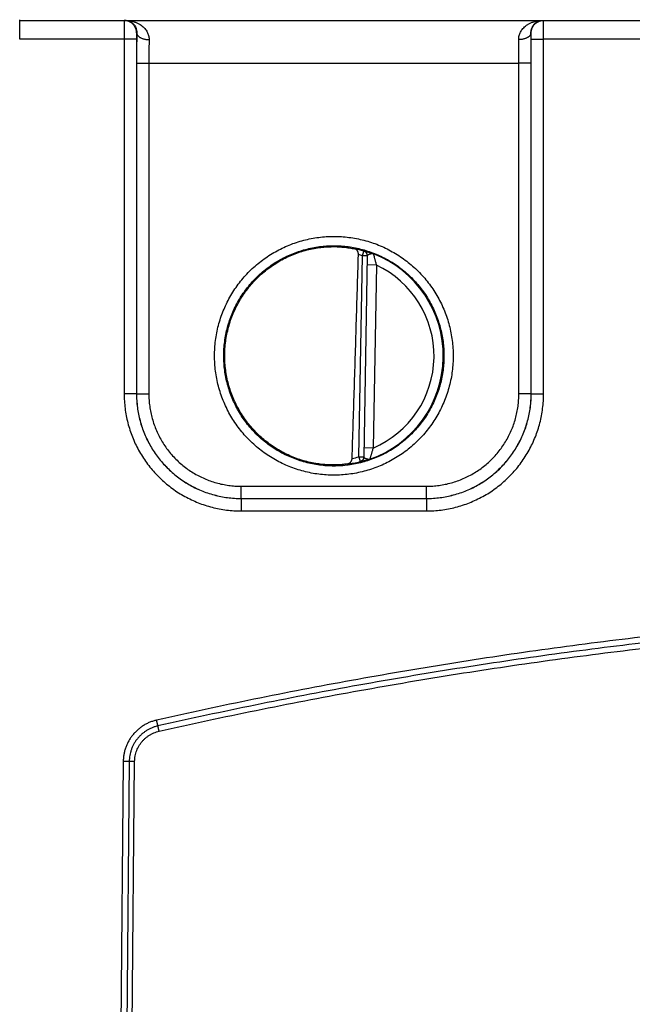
# Model space of a CAD drawing. Header units: inches. Extents: x 0 to 22, y 0 to 17.
# Tile 9 of 30: x 13.6 to 14.6, y 5.5 to 7.1. Entities that reach past the tile are written whole.
import ezdxf

# ---------------------------------------------------------------- set-up
doc = ezdxf.new("R2010")
doc.units = ezdxf.units.IN
doc.header["$LTSCALE"] = 1.21
doc.header["$MEASUREMENT"] = 0
doc.layers.get('0').update_dxf_attribs({"linetype": 'CONTINUOUS'})

msp = doc.modelspace()

# ---------------------------------------------------------------- linework, layer by layer
at = {"color": 7, "linetype": 'CONTINUOUS'}
for p, q in [((13.5725, 7.091), (13.572, 7.1225)), ((13.572, 7.1212), (17.566, 7.1212)), ((13.762, 7.1012), (13.7617, 7.1012)), ((14.4023, 7.1012), (14.402, 7.1012)), ((13.7415, 7.091), (13.5725, 7.091)), ((13.7415, 7.091), (13.7416, 6.5156)), ((13.7615, 7.0911), (13.7616, 6.5158)), ((14.4024, 6.5158), (14.4025, 7.0911)), ((14.4224, 6.5156), (14.4225, 7.091)), ((14.6715, 7.091), (14.4225, 7.091)), ((13.7618, 7.052), (13.7617, 6.5159)), ((13.7818, 7.0518), (13.7817, 6.5157)), ((13.7818, 7.0518), (14.3822, 7.0518)), ((14.3823, 6.5157), (14.3822, 7.0518)), ((14.4023, 6.5159), (14.4022, 7.052)), ((14.1285, 6.7396), (14.1306, 6.7472)), ((14.1228, 6.4133), (14.1285, 6.7396)), ((14.1363, 6.7395), (14.1285, 6.7396)), ((14.1363, 6.7398), (14.1306, 6.4128)), ((14.1511, 6.7244), (14.1361, 6.7247)), ((14.1511, 6.7244), (14.1459, 6.4277)), ((13.7616, 6.5158), (13.7617, 6.5159)), ((14.4024, 6.5158), (14.4023, 6.5159)), ((14.1459, 6.4277), (14.1309, 6.428)), ((14.1228, 6.4133), (14.1247, 6.4057)), ((14.1228, 6.4133), (14.1306, 6.4132)), ((13.9316, 6.3459), (13.9316, 6.3657)), ((13.9316, 6.3657), (14.2324, 6.3657)), ((14.2324, 6.3459), (14.2324, 6.3657)), ((13.9316, 6.3459), (13.9316, 6.3257)), ((13.9316, 6.3459), (13.9316, 6.3459)), ((13.9316, 6.3459), (14.2324, 6.3459)), ((13.9316, 6.3459), (14.2324, 6.3459)), ((14.2324, 6.3459), (14.2324, 6.3257)), ((14.2324, 6.3459), (14.2324, 6.3459)), ((13.9316, 6.3257), (14.2324, 6.3257)), ((13.7401, 5.9191), (13.7312, 4.9024)), ((13.7498, 5.9191), (13.7409, 4.9024)), ((13.7497, 4.9024), (13.7586, 5.9191))]:
    msp.add_line(p, q, dxfattribs=at)
for radius, start, end in [(0.1768, 74.0306, 78.9352), (0.1689, 74.0306, 76.3334), (0.1776, 289.2017, 68.7984), (0.1626, 293.1447, 64.8553), (0.1768, 277.0061, 283.9694), (0.1689, 280.096, 283.9697)]:
    msp.add_arc((14.082, 6.5772), radius, start, end, dxfattribs=at)
for points, knots in [([(13.7417, 7.1212), (13.7416, 7.1212), (13.7417, 7.1209), (13.7416, 7.1206), (13.7417, 7.1198), (13.7416, 7.1188), (13.7416, 7.1176), (13.7416, 7.116), (13.7416, 7.1143), (13.7416, 7.1123), (13.7416, 7.1101), (13.7415, 7.1077), (13.7415, 7.1052), (13.7415, 7.1025), (13.7415, 7.0997), (13.7415, 7.0968), (13.7415, 7.0939), (13.7415, 7.092), (13.7415, 7.091)], [0, 0, 0, 0, 0.004822, 0.019181, 0.042989, 0.076043, 0.118035, 0.16855, 0.227091, 0.293086, 0.365886, 0.444785, 0.52902, 0.617761, 0.710137, 0.805254, 0.902189, 1, 1, 1, 1]), ([(13.7617, 7.1012), (13.7617, 7.102), (13.7616, 7.1035), (13.7612, 7.1057), (13.7606, 7.1078), (13.7597, 7.1099), (13.7587, 7.1119), (13.7574, 7.1137), (13.7559, 7.1154), (13.7542, 7.1169), (13.7524, 7.1182), (13.7504, 7.1193), (13.7483, 7.1201), (13.7462, 7.1208), (13.7439, 7.1211), (13.7424, 7.1212), (13.7417, 7.1212)], [0, 0, 0, 0, 0.071434, 0.142867, 0.2143, 0.285733, 0.357164, 0.428595, 0.500024, 0.571452, 0.642879, 0.714305, 0.785729, 0.857153, 0.928577, 1, 1, 1, 1]), ([(13.7433, 7.1212), (13.7446, 7.1212), (13.7471, 7.121), (13.7506, 7.1198), (13.7537, 7.1181), (13.7562, 7.116), (13.7582, 7.1137), (13.7598, 7.1112), (13.7609, 7.1087), (13.7616, 7.1062), (13.762, 7.1037), (13.7621, 7.102), (13.762, 7.1012)], [0, 0, 0, 0, 0.124714, 0.246799, 0.361636, 0.468054, 0.567887, 0.662442, 0.752531, 0.838677, 0.921137, 1, 1, 1, 1]), ([(13.7433, 7.1212), (13.7451, 7.1212), (13.7487, 7.121), (13.7539, 7.1202), (13.7588, 7.1188), (13.7633, 7.1169), (13.7673, 7.1147), (13.7708, 7.1122), (13.7738, 7.1096), (13.7763, 7.1068), (13.7782, 7.1039), (13.7797, 7.1011), (13.7808, 7.0983), (13.7816, 7.0955), (13.782, 7.0928), (13.782, 7.091), (13.782, 7.0901)], [0, 0, 0, 0, 0.097936, 0.194104, 0.287113, 0.375636, 0.458901, 0.536615, 0.608802, 0.67578, 0.738035, 0.796131, 0.850722, 0.902433, 0.95194, 1, 1, 1, 1]), ([(14.382, 7.0901), (14.382, 7.091), (14.382, 7.0928), (14.3824, 7.0955), (14.3832, 7.0983), (14.3843, 7.1011), (14.3858, 7.1039), (14.3878, 7.1068), (14.3902, 7.1096), (14.3932, 7.1122), (14.3967, 7.1147), (14.4007, 7.1169), (14.4052, 7.1188), (14.4101, 7.1202), (14.4153, 7.121), (14.4189, 7.1212), (14.4207, 7.1212)], [0, 0, 0, 0, 0.04806, 0.097567, 0.149278, 0.203868, 0.261965, 0.32422, 0.391198, 0.463384, 0.541099, 0.624364, 0.712887, 0.805895, 0.902064, 1, 1, 1, 1]), ([(14.402, 7.1012), (14.402, 7.102), (14.402, 7.1037), (14.4024, 7.1062), (14.4031, 7.1087), (14.4043, 7.1112), (14.4058, 7.1137), (14.4078, 7.116), (14.4103, 7.1181), (14.4134, 7.1198), (14.4169, 7.121), (14.4194, 7.1212), (14.4207, 7.1212)], [0, 0, 0, 0, 0.078863, 0.161324, 0.24747, 0.337558, 0.432114, 0.531947, 0.638364, 0.753202, 0.875286, 1, 1, 1, 1]), ([(14.4023, 7.1012), (14.4023, 7.102), (14.4024, 7.1035), (14.4028, 7.1057), (14.4034, 7.1078), (14.4043, 7.1099), (14.4053, 7.1119), (14.4066, 7.1137), (14.4081, 7.1154), (14.4098, 7.1169), (14.4117, 7.1182), (14.4136, 7.1193), (14.4157, 7.1201), (14.4179, 7.1208), (14.4201, 7.1211), (14.4216, 7.1212), (14.4223, 7.1212)], [0, 0, 0, 0, 0.071434, 0.142867, 0.2143, 0.285733, 0.357164, 0.428595, 0.500024, 0.571452, 0.642879, 0.714305, 0.785729, 0.857153, 0.928577, 1, 1, 1, 1]), ([(14.4225, 7.091), (14.4225, 7.092), (14.4225, 7.0939), (14.4225, 7.0968), (14.4225, 7.0997), (14.4225, 7.1025), (14.4225, 7.1052), (14.4225, 7.1077), (14.4225, 7.1101), (14.4224, 7.1123), (14.4224, 7.1143), (14.4224, 7.116), (14.4224, 7.1176), (14.4224, 7.1188), (14.4224, 7.1198), (14.4224, 7.1206), (14.4223, 7.1209), (14.4224, 7.1212), (14.4223, 7.1212)], [0, 0, 0, 0, 0.097811, 0.194746, 0.289863, 0.382239, 0.47098, 0.555215, 0.634114, 0.706914, 0.772909, 0.83145, 0.881965, 0.923957, 0.957011, 0.980819, 0.995178, 1, 1, 1, 1]), ([(13.7617, 7.1012), (13.7617, 7.1012), (13.7617, 7.1011), (13.7616, 7.1009), (13.7616, 7.1004), (13.7616, 7.0998), (13.7616, 7.0991), (13.7616, 7.0982), (13.7615, 7.0972), (13.7615, 7.0961), (13.7615, 7.095), (13.7615, 7.0937), (13.7615, 7.0924), (13.7615, 7.0916), (13.7615, 7.0911)], [0, 0, 0, 0, 0.0086, 0.033861, 0.075905, 0.134009, 0.206971, 0.293489, 0.392114, 0.501395, 0.619538, 0.744001, 0.871814, 1, 1, 1, 1]), ([(13.762, 7.1012), (13.762, 7.0994), (13.762, 7.0956), (13.7619, 7.0899), (13.7619, 7.0839), (13.7618, 7.0777), (13.7618, 7.0713), (13.7618, 7.0649), (13.7618, 7.0585), (13.7618, 7.0542), (13.7618, 7.052)], [0, 0, 0, 0, 0.111413, 0.228753, 0.351114, 0.477469, 0.60671, 0.737669, 0.869159, 1, 1, 1, 1]), ([(13.762, 7.1012), (13.762, 7.1008), (13.7622, 7.1), (13.7626, 7.0987), (13.7632, 7.0975), (13.7641, 7.0964), (13.7652, 7.0953), (13.7665, 7.0943), (13.768, 7.0934), (13.7697, 7.0926), (13.7715, 7.0918), (13.7734, 7.0912), (13.7755, 7.0908), (13.7776, 7.0904), (13.7798, 7.0902), (13.7813, 7.0901), (13.782, 7.0901)], [0, 0, 0, 0, 0.050062, 0.101704, 0.156057, 0.213976, 0.276008, 0.342416, 0.41322, 0.488238, 0.567128, 0.649415, 0.734524, 0.821802, 0.910543, 1, 1, 1, 1]), ([(14.402, 7.1012), (14.402, 7.1008), (14.4019, 7.1), (14.4014, 7.0987), (14.4008, 7.0975), (14.3999, 7.0964), (14.3988, 7.0953), (14.3975, 7.0943), (14.396, 7.0934), (14.3943, 7.0926), (14.3925, 7.0918), (14.3906, 7.0912), (14.3885, 7.0908), (14.3864, 7.0904), (14.3842, 7.0902), (14.3827, 7.0901), (14.382, 7.0901)], [0, 0, 0, 0, 0.050063, 0.101706, 0.156061, 0.213982, 0.276015, 0.342424, 0.413229, 0.488248, 0.567137, 0.649422, 0.73453, 0.821807, 0.910545, 1, 1, 1, 1]), ([(14.4022, 7.052), (14.4022, 7.0542), (14.4022, 7.0585), (14.4022, 7.0649), (14.4022, 7.0713), (14.4022, 7.0777), (14.4021, 7.0839), (14.4021, 7.0899), (14.402, 7.0956), (14.402, 7.0994), (14.402, 7.1012)], [0, 0, 0, 0, 0.130852, 0.262346, 0.393304, 0.522541, 0.648891, 0.771249, 0.888587, 1, 1, 1, 1]), ([(14.4025, 7.0911), (14.4025, 7.0916), (14.4025, 7.0924), (14.4025, 7.0937), (14.4025, 7.095), (14.4025, 7.0961), (14.4025, 7.0972), (14.4024, 7.0982), (14.4024, 7.0991), (14.4024, 7.0998), (14.4024, 7.1004), (14.4024, 7.1009), (14.4023, 7.1011), (14.4023, 7.1012), (14.4023, 7.1012)], [0, 0, 0, 0, 0.128186, 0.255999, 0.380462, 0.498605, 0.607886, 0.706511, 0.793029, 0.865991, 0.924095, 0.966139, 0.9914, 1, 1, 1, 1]), ([(13.7615, 7.0911), (13.7615, 7.0911), (13.7613, 7.0911), (13.7609, 7.0911), (13.7602, 7.0911), (13.7594, 7.0911), (13.7583, 7.091), (13.757, 7.091), (13.7555, 7.091), (13.7538, 7.091), (13.752, 7.091), (13.7501, 7.091), (13.748, 7.091), (13.7459, 7.091), (13.7437, 7.091), (13.7423, 7.091), (13.7415, 7.091)], [0, 0, 0, 0, 0.008138, 0.028437, 0.060674, 0.104459, 0.159254, 0.224387, 0.299058, 0.382348, 0.473234, 0.570597, 0.67324, 0.779902, 0.88927, 1, 1, 1, 1]), ([(13.782, 7.0901), (13.782, 7.0885), (13.782, 7.0851), (13.7819, 7.0799), (13.7819, 7.0745), (13.7818, 7.069), (13.7818, 7.0634), (13.7818, 7.0576), (13.7818, 7.0538), (13.7818, 7.0518)], [0, 0, 0, 0, 0.129405, 0.264909, 0.405562, 0.5504, 0.698432, 0.848644, 1, 1, 1, 1]), ([(14.3822, 7.0518), (14.3822, 7.0538), (14.3822, 7.0576), (14.3822, 7.0634), (14.3822, 7.069), (14.3822, 7.0745), (14.3821, 7.0799), (14.382, 7.0851), (14.382, 7.0885), (14.382, 7.0901)], [0, 0, 0, 0, 0.151357, 0.301568, 0.4496, 0.594438, 0.735092, 0.870597, 1, 1, 1, 1]), ([(14.4025, 7.0911), (14.4025, 7.0911), (14.4027, 7.0911), (14.4031, 7.0911), (14.4038, 7.0911), (14.4047, 7.0911), (14.4057, 7.091), (14.407, 7.091), (14.4085, 7.091), (14.4102, 7.091), (14.412, 7.091), (14.4139, 7.091), (14.416, 7.091), (14.4181, 7.091), (14.4203, 7.091), (14.4218, 7.091), (14.4225, 7.091)], [0, 0, 0, 0, 0.008138, 0.028437, 0.060674, 0.104459, 0.159254, 0.224387, 0.299058, 0.382348, 0.473234, 0.570597, 0.67324, 0.779902, 0.88927, 1, 1, 1, 1]), ([(13.7618, 7.052), (13.7618, 7.052), (13.762, 7.052), (13.7624, 7.052), (13.7631, 7.052), (13.7639, 7.0519), (13.765, 7.0519), (13.7663, 7.0519), (13.7678, 7.0519), (13.7695, 7.0519), (13.7713, 7.0519), (13.7732, 7.0519), (13.7753, 7.0518), (13.7774, 7.0518), (13.7796, 7.0518), (13.781, 7.0518), (13.7818, 7.0518)], [0, 0, 0, 0, 0.008139, 0.02844, 0.06068, 0.104467, 0.159265, 0.2244, 0.299072, 0.382363, 0.473247, 0.570609, 0.67325, 0.779909, 0.889274, 1, 1, 1, 1]), ([(14.4022, 7.052), (14.4022, 7.052), (14.402, 7.052), (14.4016, 7.052), (14.4009, 7.052), (14.4001, 7.0519), (14.399, 7.0519), (14.3977, 7.0519), (14.3962, 7.0519), (14.3945, 7.0519), (14.3927, 7.0519), (14.3908, 7.0519), (14.3888, 7.0518), (14.3866, 7.0518), (14.3844, 7.0518), (14.383, 7.0518), (14.3822, 7.0518)], [0, 0, 0, 0, 0.008139, 0.028439, 0.06068, 0.104467, 0.159265, 0.2244, 0.299072, 0.382362, 0.473247, 0.570608, 0.67325, 0.779909, 0.889274, 1, 1, 1, 1]), ([(14.082, 6.3836), (14.0779, 6.3836), (14.0697, 6.3839), (14.0574, 6.3851), (14.0452, 6.387), (14.0331, 6.3898), (14.0211, 6.3933), (14.0095, 6.3976), (13.9981, 6.4026), (13.9871, 6.4083), (13.9764, 6.4148), (13.9662, 6.4219), (13.9565, 6.4296), (13.9473, 6.438), (13.9386, 6.4469), (13.9305, 6.4564), (13.9231, 6.4663), (13.9163, 6.4768), (13.9102, 6.4876), (13.9048, 6.4988), (13.9001, 6.5103), (13.8962, 6.5221), (13.893, 6.5341), (13.8907, 6.5464), (13.8891, 6.5587), (13.8883, 6.5711), (13.8883, 6.5835), (13.8891, 6.5959), (13.8907, 6.6083), (13.893, 6.6205), (13.8962, 6.6325), (13.9001, 6.6443), (13.9048, 6.6558), (13.9102, 6.6671), (13.9163, 6.6779), (13.9231, 6.6883), (13.9305, 6.6983), (13.9386, 6.7077), (13.9472, 6.7167), (13.9565, 6.725), (13.9662, 6.7328), (13.9764, 6.7399), (13.987, 6.7463), (13.9981, 6.752), (14.0094, 6.7571), (14.0211, 6.7614), (14.033, 6.7649), (14.0452, 6.7676), (14.0574, 6.7696), (14.0697, 6.7708), (14.0779, 6.771), (14.082, 6.771)], [0, 0, 0, 0, 0.020183, 0.04047, 0.060831, 0.081241, 0.101675, 0.12211, 0.14253, 0.162944, 0.183362, 0.203789, 0.22422, 0.244649, 0.265076, 0.285501, 0.305927, 0.326354, 0.346781, 0.367207, 0.387633, 0.408058, 0.428484, 0.448909, 0.469335, 0.489762, 0.510189, 0.530616, 0.551043, 0.57147, 0.591897, 0.612323, 0.63275, 0.653177, 0.673604, 0.694031, 0.714457, 0.734882, 0.755309, 0.775738, 0.796169, 0.816596, 0.837012, 0.857426, 0.877848, 0.898287, 0.91873, 0.939149, 0.959519, 0.979813, 1, 1, 1, 1]), ([(14.082, 6.771), (14.0861, 6.771), (14.0943, 6.7708), (14.1066, 6.7696), (14.1188, 6.7676), (14.1309, 6.7649), (14.1429, 6.7614), (14.1546, 6.7571), (14.1659, 6.7521), (14.177, 6.7463), (14.1876, 6.7399), (14.1978, 6.7328), (14.2075, 6.725), (14.2167, 6.7167), (14.2254, 6.7078), (14.2335, 6.6983), (14.2409, 6.6883), (14.2477, 6.6779), (14.2538, 6.6671), (14.2592, 6.6559), (14.2639, 6.6443), (14.2678, 6.6325), (14.271, 6.6205), (14.2733, 6.6083), (14.2749, 6.596), (14.2757, 6.5836), (14.2757, 6.5711), (14.2749, 6.5587), (14.2734, 6.5464), (14.271, 6.5342), (14.2678, 6.5221), (14.2639, 6.5103), (14.2592, 6.4988), (14.2538, 6.4876), (14.2477, 6.4768), (14.2409, 6.4664), (14.2335, 6.4564), (14.2254, 6.4469), (14.2168, 6.438), (14.2075, 6.4296), (14.1978, 6.4219), (14.1876, 6.4148), (14.177, 6.4084), (14.1659, 6.4026), (14.1546, 6.3976), (14.1429, 6.3933), (14.131, 6.3898), (14.1188, 6.387), (14.1066, 6.3851), (14.0943, 6.3839), (14.0861, 6.3836), (14.082, 6.3836)], [0, 0, 0, 0, 0.020183, 0.04047, 0.060831, 0.081241, 0.101676, 0.12211, 0.142531, 0.162945, 0.183363, 0.203789, 0.22422, 0.24465, 0.265076, 0.285501, 0.305927, 0.326354, 0.346781, 0.367207, 0.387633, 0.408058, 0.428484, 0.44891, 0.469336, 0.489762, 0.510189, 0.530616, 0.551043, 0.57147, 0.591897, 0.612323, 0.63275, 0.653177, 0.673604, 0.694031, 0.714456, 0.734882, 0.755309, 0.775738, 0.796169, 0.816595, 0.837012, 0.857426, 0.877848, 0.898287, 0.91873, 0.939149, 0.959519, 0.979813, 1, 1, 1, 1]), ([(14.082, 6.3985), (14.0781, 6.3985), (14.0703, 6.3987), (14.0587, 6.3999), (14.0471, 6.4018), (14.0357, 6.4045), (14.0245, 6.4079), (14.0135, 6.412), (14.0029, 6.4168), (13.9926, 6.4223), (13.9826, 6.4285), (13.9731, 6.4353), (13.9641, 6.4428), (13.9555, 6.4508), (13.9475, 6.4593), (13.9401, 6.4683), (13.9333, 6.4778), (13.9271, 6.4878), (13.9216, 6.4981), (13.9168, 6.5087), (13.9127, 6.5197), (13.9093, 6.5309), (13.9066, 6.5423), (13.9047, 6.5538), (13.9036, 6.5654), (13.9032, 6.5771), (13.9035, 6.5888), (13.9047, 6.6004), (13.9066, 6.612), (13.9092, 6.6234), (13.9126, 6.6346), (13.9167, 6.6455), (13.9216, 6.6562), (13.9271, 6.6665), (13.9332, 6.6765), (13.9401, 6.686), (13.9475, 6.695), (13.9555, 6.7036), (13.964, 6.7116), (13.9731, 6.719), (13.9826, 6.7259), (13.9925, 6.732), (14.0029, 6.7376), (14.0135, 6.7424), (14.0245, 6.7465), (14.0357, 6.7499), (14.0471, 6.7526), (14.0586, 6.7545), (14.0703, 6.7557), (14.0781, 6.7559), (14.082, 6.7559)], [0, 0, 0, 0, 0.020841, 0.041683, 0.062524, 0.083361, 0.104197, 0.125036, 0.145875, 0.166714, 0.187549, 0.20838, 0.229209, 0.250036, 0.270863, 0.291687, 0.312509, 0.333328, 0.354145, 0.374959, 0.395771, 0.416582, 0.437394, 0.458207, 0.479022, 0.49984, 0.52066, 0.541483, 0.562308, 0.583134, 0.603964, 0.624795, 0.645628, 0.666463, 0.6873, 0.708139, 0.72898, 0.749823, 0.770667, 0.791511, 0.812358, 0.833207, 0.854058, 0.874909, 0.895759, 0.916607, 0.937455, 0.958304, 0.979154, 1, 1, 1, 1]), ([(14.0525, 6.4026), (14.0486, 6.4033), (14.041, 6.4048), (14.0297, 6.4079), (14.0186, 6.4117), (14.0078, 6.4163), (13.9973, 6.4215), (13.9872, 6.4275), (13.9776, 6.434), (13.9683, 6.4413), (13.9596, 6.4491), (13.9514, 6.4574), (13.9438, 6.4663), (13.9367, 6.4757), (13.9303, 6.4855), (13.9246, 6.4957), (13.9196, 6.5063), (13.9152, 6.5172), (13.9116, 6.5283), (13.9088, 6.5397), (13.9067, 6.5512), (13.9053, 6.5628), (13.9048, 6.5745), (13.905, 6.5862), (13.9059, 6.5979), (13.9077, 6.6095), (13.9102, 6.6209), (13.9134, 6.6322), (13.9174, 6.6432), (13.9222, 6.6539), (13.9276, 6.6643), (13.9336, 6.6743), (13.9404, 6.6839), (13.9477, 6.693), (13.9557, 6.7016), (13.9641, 6.7097), (13.9731, 6.7172), (13.9826, 6.7241), (13.9925, 6.7303), (14.0028, 6.7359), (14.0135, 6.7408), (14.0244, 6.7449), (14.0356, 6.7484), (14.047, 6.7511), (14.0547, 6.7524), (14.0586, 6.7529)], [0, 0, 0, 0, 0.023249, 0.046515, 0.069755, 0.093015, 0.116277, 0.139516, 0.162783, 0.186036, 0.209284, 0.232552, 0.255795, 0.279056, 0.302321, 0.325562, 0.348831, 0.372088, 0.395336, 0.418606, 0.441852, 0.465112, 0.48838, 0.511622, 0.53489, 0.55815, 0.581396, 0.604667, 0.627914, 0.651171, 0.67444, 0.697681, 0.720946, 0.744206, 0.767449, 0.790717, 0.813965, 0.837218, 0.860484, 0.883724, 0.906986, 0.930246, 0.953485, 0.976751, 1, 1, 1, 1]), ([(14.0586, 6.7529), (14.0602, 6.7531), (14.0633, 6.7535), (14.068, 6.7539), (14.0727, 6.7542), (14.0774, 6.7543), (14.0805, 6.7544), (14.082, 6.7544)], [0, 0, 0, 0, 0.20388, 0.40596, 0.60617, 0.804217, 1, 1, 1, 1]), ([(14.082, 6.7559), (14.0859, 6.7559), (14.0937, 6.7557), (14.1054, 6.7545), (14.1169, 6.7526), (14.1283, 6.7499), (14.1395, 6.7465), (14.1505, 6.7424), (14.1611, 6.7376), (14.1714, 6.7321), (14.1814, 6.7259), (14.1909, 6.7191), (14.1999, 6.7116), (14.2085, 6.7036), (14.2165, 6.6951), (14.2239, 6.6861), (14.2307, 6.6766), (14.2369, 6.6666), (14.2424, 6.6563), (14.2472, 6.6457), (14.2513, 6.6347), (14.2547, 6.6235), (14.2574, 6.6121), (14.2593, 6.6006), (14.2605, 6.589), (14.2608, 6.5773), (14.2605, 6.5656), (14.2593, 6.554), (14.2574, 6.5424), (14.2548, 6.531), (14.2514, 6.5198), (14.2473, 6.5089), (14.2424, 6.4982), (14.2369, 6.4879), (14.2308, 6.4779), (14.2239, 6.4684), (14.2165, 6.4594), (14.2085, 6.4508), (14.2, 6.4428), (14.1909, 6.4354), (14.1814, 6.4285), (14.1715, 6.4224), (14.1612, 6.4168), (14.1505, 6.412), (14.1395, 6.4079), (14.1283, 6.4045), (14.1169, 6.4018), (14.1054, 6.3999), (14.0937, 6.3987), (14.0859, 6.3985), (14.082, 6.3985)], [0, 0, 0, 0, 0.020841, 0.041684, 0.062524, 0.083361, 0.104198, 0.125036, 0.145876, 0.166714, 0.18755, 0.208381, 0.229209, 0.250036, 0.270863, 0.291687, 0.312509, 0.333328, 0.354145, 0.374959, 0.395771, 0.416582, 0.437394, 0.458206, 0.479021, 0.499839, 0.52066, 0.541482, 0.562307, 0.583134, 0.603963, 0.624794, 0.645628, 0.666463, 0.687299, 0.708139, 0.72898, 0.749823, 0.770667, 0.791511, 0.812358, 0.833207, 0.854058, 0.874909, 0.895759, 0.916607, 0.937455, 0.958304, 0.979154, 1, 1, 1, 1]), ([(14.082, 6.7544), (14.0838, 6.7544), (14.0873, 6.7543), (14.0925, 6.754), (14.0976, 6.7536), (14.1025, 6.753), (14.1072, 6.7523), (14.1116, 6.7516), (14.1145, 6.751), (14.1159, 6.7507)], [0, 0, 0, 0, 0.155553, 0.308166, 0.457227, 0.601986, 0.741451, 0.874511, 1, 1, 1, 1]), ([(14.1116, 6.411), (14.1128, 6.4468), (14.1151, 6.5193), (14.1185, 6.6294), (14.1208, 6.7037), (14.1219, 6.7413)], [0, 0, 0, 0, 0.325077, 0.658356, 1, 1, 1, 1]), ([(14.1219, 6.7413), (14.1219, 6.7417), (14.1219, 6.7423), (14.1218, 6.7434), (14.1216, 6.7444), (14.1213, 6.7455), (14.1209, 6.7465), (14.1204, 6.7475), (14.1197, 6.7484), (14.1189, 6.7492), (14.118, 6.7499), (14.117, 6.7504), (14.1163, 6.7506), (14.1159, 6.7507)], [0, 0, 0, 0, 0.083197, 0.169894, 0.258517, 0.348896, 0.44073, 0.532801, 0.625384, 0.718016, 0.810455, 0.904214, 1, 1, 1, 1]), ([(14.1306, 6.7475), (14.1306, 6.7476), (14.1309, 6.7475), (14.1312, 6.7475), (14.1319, 6.7473), (14.1328, 6.7471), (14.134, 6.7468), (14.1354, 6.7464), (14.1371, 6.7459), (14.1391, 6.7453), (14.1412, 6.7446), (14.1437, 6.7437), (14.1453, 6.7431), (14.1462, 6.7428)], [0, 0, 0, 0, 0.007729, 0.031549, 0.072239, 0.130105, 0.205097, 0.296905, 0.405137, 0.529702, 0.670533, 0.827415, 1, 1, 1, 1]), ([(14.1306, 6.7472), (14.1306, 6.7472), (14.1306, 6.7473), (14.1306, 6.7474), (14.1306, 6.7475), (14.1306, 6.7475)], [0, 0, 0, 0, 0.333444, 0.666736, 1, 1, 1, 1]), ([(14.1363, 6.7398), (14.1364, 6.7402), (14.1363, 6.7408), (14.1361, 6.7419), (14.1358, 6.7428), (14.1354, 6.7438), (14.1348, 6.7447), (14.1342, 6.7454), (14.1334, 6.7461), (14.1325, 6.7467), (14.1316, 6.7472), (14.131, 6.7474), (14.1306, 6.7475)], [0, 0, 0, 0, 0.09999, 0.199984, 0.299979, 0.399975, 0.499974, 0.599974, 0.699977, 0.799983, 0.89999, 1, 1, 1, 1]), ([(14.1363, 6.7398), (14.1363, 6.74), (14.1363, 6.7406), (14.1361, 6.7415), (14.1358, 6.7425), (14.1354, 6.7434), (14.1348, 6.7443), (14.1341, 6.7451), (14.1334, 6.7458), (14.1325, 6.7464), (14.1316, 6.7468), (14.131, 6.7471), (14.1306, 6.7472)], [0, 0, 0, 0, 0.067466, 0.171074, 0.274682, 0.378293, 0.481906, 0.58552, 0.689137, 0.792756, 0.896377, 1, 1, 1, 1]), ([(14.1363, 6.7398), (14.1363, 6.74), (14.1365, 6.7404), (14.1371, 6.741), (14.138, 6.7416), (14.1392, 6.7421), (14.1406, 6.7425), (14.142, 6.7429), (14.1435, 6.7431), (14.1449, 6.7431), (14.1458, 6.7429), (14.1462, 6.7428)], [0, 0, 0, 0, 0.050429, 0.118249, 0.213908, 0.338976, 0.476494, 0.615847, 0.753458, 0.882654, 1, 1, 1, 1]), ([(14.1462, 6.7428), (14.1462, 6.7427), (14.1463, 6.7426), (14.1463, 6.7422), (14.1465, 6.7417), (14.1466, 6.7409), (14.1469, 6.74), (14.1472, 6.7388), (14.1475, 6.7374), (14.1479, 6.7357), (14.1484, 6.7339), (14.149, 6.7318), (14.1496, 6.7295), (14.1503, 6.727), (14.1508, 6.7253), (14.1511, 6.7244)], [0, 0, 0, 0, 0.007176, 0.025272, 0.054424, 0.094868, 0.146929, 0.210954, 0.287257, 0.376067, 0.47749, 0.591405, 0.717305, 0.854015, 1, 1, 1, 1]), ([(13.7616, 6.5158), (13.7616, 6.5158), (13.7614, 6.5158), (13.761, 6.5157), (13.7603, 6.5157), (13.7594, 6.5157), (13.7583, 6.5157), (13.7571, 6.5157), (13.7556, 6.5157), (13.7539, 6.5157), (13.7521, 6.5157), (13.7502, 6.5156), (13.7481, 6.5156), (13.746, 6.5156), (13.7438, 6.5156), (13.7423, 6.5156), (13.7416, 6.5156)], [0, 0, 0, 0, 0.008138, 0.028438, 0.060677, 0.104462, 0.159258, 0.224392, 0.299062, 0.382352, 0.473237, 0.570599, 0.673242, 0.779903, 0.889271, 1, 1, 1, 1]), ([(13.7416, 6.5156), (13.7416, 6.5117), (13.7419, 6.5037), (13.743, 6.4919), (13.7448, 6.4801), (13.7474, 6.4684), (13.7508, 6.4569), (13.7548, 6.4457), (13.7596, 6.4347), (13.765, 6.4241), (13.7711, 6.4138), (13.7778, 6.4039), (13.7851, 6.3945), (13.793, 6.3855), (13.8015, 6.3771), (13.8104, 6.3692), (13.8199, 6.3619), (13.8297, 6.3551), (13.84, 6.3491), (13.8507, 6.3436), (13.8616, 6.3389), (13.8729, 6.3348), (13.8844, 6.3315), (13.896, 6.3289), (13.9078, 6.327), (13.9197, 6.3259), (13.9276, 6.3257), (13.9316, 6.3257)], [0, 0, 0, 0, 0.039808, 0.079749, 0.119771, 0.159825, 0.199864, 0.239876, 0.279879, 0.319891, 0.359909, 0.399927, 0.439939, 0.479948, 0.519957, 0.559967, 0.599983, 0.640005, 0.680029, 0.720047, 0.760057, 0.800078, 0.840129, 0.880195, 0.920229, 0.960182, 1, 1, 1, 1]), ([(13.7616, 6.5158), (13.7616, 6.5121), (13.7618, 6.5047), (13.7629, 6.4936), (13.7648, 6.4826), (13.7673, 6.4718), (13.7705, 6.4611), (13.7744, 6.4507), (13.779, 6.4406), (13.7843, 6.4307), (13.7902, 6.4213), (13.7966, 6.4123), (13.8037, 6.4037), (13.8113, 6.3956), (13.8194, 6.388), (13.828, 6.3809), (13.8371, 6.3744), (13.8465, 6.3685), (13.8563, 6.3633), (13.8665, 6.3587), (13.8769, 6.3548), (13.8875, 6.3515), (13.8984, 6.349), (13.9094, 6.3472), (13.9205, 6.3461), (13.9279, 6.3459), (13.9316, 6.3459)], [0, 0, 0, 0, 0.04169, 0.083382, 0.12507, 0.166753, 0.20843, 0.250099, 0.291758, 0.333405, 0.375041, 0.416668, 0.458288, 0.499907, 0.54153, 0.583159, 0.624799, 0.666451, 0.708117, 0.749793, 0.791481, 0.833177, 0.874878, 0.916585, 0.958294, 1, 1, 1, 1]), ([(13.7617, 6.5159), (13.7617, 6.5122), (13.7619, 6.5047), (13.763, 6.4937), (13.7648, 6.4827), (13.7674, 6.4718), (13.7706, 6.4612), (13.7745, 6.4507), (13.7791, 6.4406), (13.7844, 6.4308), (13.7902, 6.4213), (13.7967, 6.4123), (13.8038, 6.4037), (13.8114, 6.3956), (13.8195, 6.388), (13.8281, 6.3809), (13.8371, 6.3745), (13.8466, 6.3686), (13.8564, 6.3633), (13.8665, 6.3587), (13.8769, 6.3548), (13.8876, 6.3516), (13.8984, 6.349), (13.9094, 6.3472), (13.9205, 6.3461), (13.9279, 6.3459), (13.9316, 6.3459)], [0, 0, 0, 0, 0.041709, 0.083416, 0.125115, 0.166804, 0.208486, 0.250163, 0.291831, 0.333487, 0.375128, 0.416758, 0.458384, 0.500009, 0.541636, 0.583266, 0.624902, 0.666548, 0.708206, 0.749874, 0.791548, 0.833227, 0.874912, 0.916604, 0.958302, 1, 1, 1, 1]), ([(13.7617, 6.5159), (13.7617, 6.5159), (13.7619, 6.5159), (13.7623, 6.5158), (13.763, 6.5158), (13.7638, 6.5158), (13.7649, 6.5158), (13.7662, 6.5158), (13.7677, 6.5158), (13.7694, 6.5157), (13.7712, 6.5157), (13.7731, 6.5157), (13.7752, 6.5157), (13.7773, 6.5157), (13.7795, 6.5157), (13.7809, 6.5157), (13.7817, 6.5157)], [0, 0, 0, 0, 0.008138, 0.028438, 0.060677, 0.104463, 0.15926, 0.224393, 0.299064, 0.382354, 0.473239, 0.570601, 0.673244, 0.779904, 0.889271, 1, 1, 1, 1]), ([(13.7817, 6.5157), (13.7817, 6.5123), (13.7819, 6.5055), (13.7829, 6.4954), (13.7847, 6.4853), (13.7871, 6.4753), (13.7902, 6.4655), (13.794, 6.456), (13.7984, 6.4467), (13.8034, 6.4377), (13.809, 6.4292), (13.8152, 6.421), (13.8219, 6.4132), (13.8292, 6.406), (13.8369, 6.3992), (13.8451, 6.393), (13.8537, 6.3874), (13.8626, 6.3824), (13.8719, 6.378), (13.8814, 6.3742), (13.8912, 6.3711), (13.9012, 6.3687), (13.9113, 6.367), (13.9215, 6.3659), (13.9282, 6.3657), (13.9316, 6.3657)], [0, 0, 0, 0, 0.043164, 0.086525, 0.130015, 0.173572, 0.217139, 0.260671, 0.304183, 0.3477, 0.391232, 0.434766, 0.478291, 0.521811, 0.565335, 0.608864, 0.652389, 0.695896, 0.739397, 0.782918, 0.826474, 0.870021, 0.9135, 0.95685, 1, 1, 1, 1]), ([(14.2324, 6.3459), (14.2361, 6.3459), (14.2435, 6.3461), (14.2546, 6.3472), (14.2656, 6.349), (14.2764, 6.3516), (14.2871, 6.3548), (14.2975, 6.3587), (14.3076, 6.3633), (14.3174, 6.3686), (14.3269, 6.3744), (14.3359, 6.3809), (14.3445, 6.388), (14.3526, 6.3956), (14.3602, 6.4037), (14.3673, 6.4123), (14.3738, 6.4213), (14.3796, 6.4308), (14.3849, 6.4406), (14.3895, 6.4507), (14.3934, 6.4612), (14.3966, 6.4718), (14.3992, 6.4827), (14.401, 6.4937), (14.4021, 6.5047), (14.4023, 6.5122), (14.4023, 6.5159)], [0, 0, 0, 0, 0.041696, 0.083391, 0.125077, 0.166755, 0.208426, 0.250094, 0.291754, 0.333402, 0.375037, 0.416664, 0.458288, 0.499912, 0.54154, 0.583172, 0.624812, 0.666463, 0.708128, 0.749804, 0.791489, 0.833178, 0.874874, 0.916578, 0.958289, 1, 1, 1, 1]), ([(14.2324, 6.3459), (14.2361, 6.3459), (14.2435, 6.3461), (14.2546, 6.3472), (14.2656, 6.349), (14.2765, 6.3515), (14.2871, 6.3548), (14.2975, 6.3587), (14.3077, 6.3633), (14.3175, 6.3685), (14.3269, 6.3744), (14.336, 6.3809), (14.3446, 6.3879), (14.3527, 6.3955), (14.3603, 6.4037), (14.3674, 6.4122), (14.3738, 6.4213), (14.3797, 6.4307), (14.385, 6.4405), (14.3896, 6.4507), (14.3935, 6.4611), (14.3967, 6.4718), (14.3993, 6.4826), (14.4011, 6.4936), (14.4022, 6.5047), (14.4024, 6.5121), (14.4024, 6.5158)], [0, 0, 0, 0, 0.041704, 0.08341, 0.125111, 0.166807, 0.208495, 0.250175, 0.291843, 0.333498, 0.37514, 0.416771, 0.458394, 0.500014, 0.541636, 0.583263, 0.624899, 0.666545, 0.708203, 0.74987, 0.791547, 0.833231, 0.87492, 0.916613, 0.958308, 1, 1, 1, 1]), ([(14.2324, 6.3657), (14.2358, 6.3657), (14.2426, 6.3659), (14.2527, 6.367), (14.2628, 6.3687), (14.2728, 6.3711), (14.2826, 6.3742), (14.2921, 6.378), (14.3014, 6.3824), (14.3103, 6.3874), (14.3189, 6.393), (14.3271, 6.3992), (14.3348, 6.406), (14.3421, 6.4132), (14.3488, 6.421), (14.355, 6.4292), (14.3606, 6.4377), (14.3656, 6.4467), (14.37, 6.4559), (14.3738, 6.4655), (14.3769, 6.4753), (14.3793, 6.4853), (14.3811, 6.4954), (14.3821, 6.5055), (14.3823, 6.5123), (14.3823, 6.5157)], [0, 0, 0, 0, 0.043149, 0.086495, 0.129971, 0.173514, 0.217067, 0.260587, 0.304088, 0.347596, 0.391121, 0.43465, 0.478173, 0.521694, 0.565219, 0.608753, 0.652285, 0.695801, 0.739313, 0.782846, 0.826415, 0.869977, 0.913471, 0.956835, 1, 1, 1, 1]), ([(14.2324, 6.3257), (14.2364, 6.3257), (14.2443, 6.3259), (14.2562, 6.327), (14.268, 6.3289), (14.2796, 6.3315), (14.2911, 6.3348), (14.3024, 6.3389), (14.3133, 6.3436), (14.324, 6.3491), (14.3343, 6.3551), (14.3441, 6.3619), (14.3536, 6.3692), (14.3625, 6.3771), (14.371, 6.3855), (14.3789, 6.3945), (14.3862, 6.4039), (14.3929, 6.4138), (14.399, 6.4241), (14.4044, 6.4347), (14.4092, 6.4457), (14.4132, 6.4569), (14.4166, 6.4684), (14.4192, 6.4801), (14.421, 6.4919), (14.4222, 6.5037), (14.4224, 6.5117), (14.4224, 6.5156)], [0, 0, 0, 0, 0.039818, 0.079769, 0.119801, 0.159865, 0.199914, 0.239935, 0.279945, 0.319963, 0.359988, 0.400009, 0.440025, 0.480036, 0.520044, 0.560054, 0.600066, 0.640084, 0.680103, 0.720114, 0.760116, 0.800128, 0.840169, 0.880225, 0.920249, 0.960192, 1, 1, 1, 1]), ([(14.4023, 6.5159), (14.4023, 6.5159), (14.4021, 6.5159), (14.4017, 6.5158), (14.401, 6.5158), (14.4002, 6.5158), (14.3991, 6.5158), (14.3978, 6.5158), (14.3963, 6.5158), (14.3946, 6.5157), (14.3928, 6.5157), (14.3909, 6.5157), (14.3888, 6.5157), (14.3867, 6.5157), (14.3845, 6.5157), (14.3831, 6.5157), (14.3823, 6.5157)], [0, 0, 0, 0, 0.008138, 0.028438, 0.060677, 0.104463, 0.15926, 0.224393, 0.299064, 0.382354, 0.473239, 0.570601, 0.673244, 0.779904, 0.889271, 1, 1, 1, 1]), ([(14.4024, 6.5158), (14.4025, 6.5158), (14.4027, 6.5158), (14.403, 6.5157), (14.4037, 6.5157), (14.4046, 6.5157), (14.4057, 6.5157), (14.407, 6.5157), (14.4084, 6.5157), (14.4101, 6.5157), (14.4119, 6.5157), (14.4139, 6.5156), (14.4159, 6.5156), (14.418, 6.5156), (14.4202, 6.5156), (14.4217, 6.5156), (14.4224, 6.5156)], [0, 0, 0, 0, 0.008138, 0.028438, 0.060677, 0.104462, 0.159258, 0.224392, 0.299062, 0.382352, 0.473236, 0.570599, 0.673242, 0.779903, 0.889271, 1, 1, 1, 1]), ([(14.1459, 6.4277), (14.1456, 6.4269), (14.145, 6.4252), (14.1442, 6.4227), (14.1435, 6.4204), (14.1429, 6.4184), (14.1424, 6.4165), (14.1419, 6.4149), (14.1415, 6.4135), (14.1412, 6.4123), (14.1409, 6.4114), (14.1407, 6.4106), (14.1405, 6.4101), (14.1405, 6.4097), (14.1404, 6.4096), (14.1404, 6.4095)], [0, 0, 0, 0, 0.146034, 0.282822, 0.408711, 0.522522, 0.623826, 0.712567, 0.788873, 0.852941, 0.905058, 0.945556, 0.974728, 0.992819, 1, 1, 1, 1]), ([(14.1036, 6.4018), (14.1041, 6.4019), (14.105, 6.4021), (14.1063, 6.4026), (14.1075, 6.4033), (14.1085, 6.4041), (14.1094, 6.405), (14.1101, 6.4059), (14.1106, 6.407), (14.1111, 6.408), (14.1114, 6.409), (14.1115, 6.41), (14.1116, 6.4106), (14.1116, 6.411)], [0, 0, 0, 0, 0.112656, 0.219469, 0.321461, 0.41903, 0.512651, 0.602521, 0.688846, 0.771879, 0.851182, 0.927438, 1, 1, 1, 1]), ([(14.1306, 6.4128), (14.1306, 6.4125), (14.1306, 6.4118), (14.1304, 6.4108), (14.13, 6.4098), (14.1295, 6.4089), (14.1289, 6.4081), (14.1282, 6.4073), (14.1275, 6.4066), (14.1266, 6.4061), (14.1257, 6.4056), (14.125, 6.4054), (14.1247, 6.4053)], [0, 0, 0, 0, 0.099994, 0.199985, 0.299978, 0.399973, 0.49997, 0.59997, 0.699973, 0.799979, 0.899988, 1, 1, 1, 1]), ([(14.1306, 6.4122), (14.1305, 6.4118), (14.1304, 6.4112), (14.13, 6.4102), (14.1295, 6.4093), (14.1289, 6.4084), (14.1282, 6.4076), (14.1274, 6.407), (14.1266, 6.4064), (14.1257, 6.406), (14.125, 6.4058), (14.1247, 6.4057)], [0, 0, 0, 0, 0.111644, 0.223153, 0.334635, 0.446288, 0.558216, 0.669761, 0.780423, 0.890274, 1, 1, 1, 1]), ([(14.1404, 6.4095), (14.1395, 6.4092), (14.1378, 6.4087), (14.1354, 6.4079), (14.1332, 6.4073), (14.1312, 6.4068), (14.1295, 6.4063), (14.128, 6.406), (14.1268, 6.4057), (14.1259, 6.4055), (14.1252, 6.4054), (14.1249, 6.4054), (14.1247, 6.4053), (14.1247, 6.4053)], [0, 0, 0, 0, 0.172855, 0.329757, 0.470516, 0.595008, 0.703222, 0.795012, 0.869979, 0.927811, 0.968474, 0.992276, 1, 1, 1, 1]), ([(14.1247, 6.4053), (14.1247, 6.4054), (14.1247, 6.4055), (14.1247, 6.4056), (14.1247, 6.4057), (14.1247, 6.4057)], [0, 0, 0, 0, 0.333264, 0.666555, 1, 1, 1, 1]), ([(14.1404, 6.4095), (14.14, 6.4094), (14.1391, 6.4093), (14.1377, 6.4093), (14.1362, 6.4096), (14.1348, 6.41), (14.1334, 6.4105), (14.1322, 6.4111), (14.1313, 6.4116), (14.1308, 6.4122), (14.1306, 6.4127), (14.1306, 6.4128)], [0, 0, 0, 0, 0.117416, 0.246811, 0.384344, 0.523372, 0.661177, 0.786185, 0.881819, 0.949672, 1, 1, 1, 1]), ([(14.082, 6.4002), (14.0804, 6.4002), (14.0772, 6.4003), (14.0723, 6.4004), (14.0674, 6.4007), (14.0625, 6.4012), (14.0575, 6.4018), (14.0541, 6.4023), (14.0525, 6.4026)], [0, 0, 0, 0, 0.161249, 0.325006, 0.491001, 0.658983, 0.828722, 1, 1, 1, 1]), ([(14.1036, 6.4018), (14.1022, 6.4016), (14.0995, 6.4013), (14.0953, 6.4008), (14.091, 6.4005), (14.0865, 6.4003), (14.0835, 6.4003), (14.082, 6.4002)], [0, 0, 0, 0, 0.187197, 0.381742, 0.58275, 0.78913, 1, 1, 1, 1]), ([(17.1577, 5.9863), (17.1052, 5.9982), (16.9999, 6.0207), (16.8413, 6.0512), (16.6821, 6.0784), (16.5224, 6.1022), (16.3622, 6.1226), (16.2016, 6.1396), (16.0407, 6.1532), (15.8796, 6.1634), (15.7182, 6.1703), (15.5568, 6.1737), (15.3953, 6.1737), (15.2338, 6.1703), (15.0724, 6.1634), (14.9113, 6.1532), (14.7504, 6.1396), (14.5898, 6.1226), (14.4296, 6.1022), (14.2699, 6.0784), (14.1107, 6.0512), (13.9521, 6.0207), (13.8468, 5.9982), (13.7943, 5.9863)], [0, 0, 0, 0, 0.047622, 0.095248, 0.142868, 0.190482, 0.238096, 0.285713, 0.33333, 0.380949, 0.428568, 0.476189, 0.523811, 0.571432, 0.619051, 0.66667, 0.714287, 0.761904, 0.809517, 0.857132, 0.904752, 0.952378, 1, 1, 1, 1]), ([(17.1556, 5.9769), (17.1031, 5.9887), (16.998, 6.0113), (16.8396, 6.0417), (16.6806, 6.0688), (16.5211, 6.0926), (16.3611, 6.113), (16.2007, 6.13), (16.04, 6.1436), (15.879, 6.1538), (15.7179, 6.1606), (15.5566, 6.164), (15.3954, 6.164), (15.2341, 6.1606), (15.073, 6.1538), (14.912, 6.1436), (14.7513, 6.13), (14.5909, 6.113), (14.4309, 6.0926), (14.2714, 6.0688), (14.1124, 6.0417), (13.954, 6.0113), (13.8489, 5.9887), (13.7964, 5.9769)], [0, 0, 0, 0, 0.047622, 0.095248, 0.142868, 0.190483, 0.238097, 0.285713, 0.333331, 0.380949, 0.428569, 0.47619, 0.523811, 0.571432, 0.619051, 0.66667, 0.714287, 0.761904, 0.809518, 0.857132, 0.904752, 0.952378, 1, 1, 1, 1]), ([(13.7984, 5.9684), (13.8507, 5.9802), (13.9557, 6.0027), (14.1138, 6.0331), (14.2726, 6.0602), (14.4319, 6.0839), (14.5917, 6.1043), (14.752, 6.1213), (14.9125, 6.1349), (15.0733, 6.1451), (15.2343, 6.1519), (15.3954, 6.1553), (15.5566, 6.1553), (15.7177, 6.1519), (15.8787, 6.1451), (16.0395, 6.1349), (16.2, 6.1213), (16.3603, 6.1043), (16.5201, 6.0839), (16.6794, 6.0602), (16.8382, 6.0331), (16.9963, 6.0027), (17.1013, 5.9802), (17.1536, 5.9684)], [0, 0, 0, 0, 0.047584, 0.095185, 0.142797, 0.190417, 0.238042, 0.285669, 0.333295, 0.380922, 0.428551, 0.476184, 0.523817, 0.57145, 0.619079, 0.666706, 0.714332, 0.761958, 0.809583, 0.857203, 0.904816, 0.952416, 1, 1, 1, 1]), ([(13.7943, 5.9863), (13.7924, 5.9859), (13.7887, 5.9849), (13.7832, 5.9829), (13.7779, 5.9805), (13.7728, 5.9776), (13.768, 5.9743), (13.7635, 5.9706), (13.7593, 5.9666), (13.7554, 5.9622), (13.7519, 5.9575), (13.7489, 5.9526), (13.7462, 5.9474), (13.7441, 5.942), (13.7423, 5.9364), (13.7411, 5.9307), (13.7403, 5.9249), (13.7401, 5.9211), (13.7401, 5.9191)], [0, 0, 0, 0, 0.062305, 0.12483, 0.187428, 0.24997, 0.312465, 0.374971, 0.437483, 0.499985, 0.562486, 0.624998, 0.687508, 0.750005, 0.812541, 0.875136, 0.937671, 1, 1, 1, 1]), ([(13.7964, 5.9769), (13.7948, 5.9765), (13.7916, 5.9757), (13.7869, 5.9739), (13.7823, 5.9719), (13.7779, 5.9694), (13.7738, 5.9666), (13.7699, 5.9634), (13.7663, 5.9599), (13.763, 5.9562), (13.76, 5.9521), (13.7574, 5.9479), (13.7551, 5.9434), (13.7532, 5.9388), (13.7518, 5.934), (13.7507, 5.9291), (13.75, 5.9241), (13.7498, 5.9208), (13.7498, 5.9191)], [0, 0, 0, 0, 0.062491, 0.125015, 0.187558, 0.250102, 0.312624, 0.375109, 0.437556, 0.499975, 0.562387, 0.624814, 0.687275, 0.749781, 0.812325, 0.874886, 0.937449, 1, 1, 1, 1]), ([(13.7964, 5.9769), (13.7964, 5.977), (13.7963, 5.9773), (13.7962, 5.9778), (13.7961, 5.9785), (13.7959, 5.9794), (13.7957, 5.9803), (13.7954, 5.9814), (13.7951, 5.9825), (13.7949, 5.9838), (13.7946, 5.985), (13.7944, 5.9859), (13.7943, 5.9863)], [0, 0, 0, 0, 0.038836, 0.095227, 0.168151, 0.256289, 0.358046, 0.471581, 0.594837, 0.725586, 0.861459, 1, 1, 1, 1]), ([(13.7984, 5.9684), (13.7983, 5.9688), (13.7981, 5.9696), (13.7978, 5.9707), (13.7976, 5.9718), (13.7974, 5.9729), (13.7971, 5.9738), (13.7969, 5.9747), (13.7968, 5.9754), (13.7966, 5.976), (13.7965, 5.9765), (13.7965, 5.9768), (13.7964, 5.9769)], [0, 0, 0, 0, 0.138541, 0.274415, 0.405164, 0.528421, 0.641955, 0.743712, 0.83185, 0.904774, 0.961164, 1, 1, 1, 1]), ([(13.7586, 5.9191), (13.7586, 5.9206), (13.7588, 5.9236), (13.7594, 5.9282), (13.7605, 5.9326), (13.7619, 5.9369), (13.7637, 5.9411), (13.7659, 5.9451), (13.7685, 5.9489), (13.7713, 5.9525), (13.7745, 5.9557), (13.7779, 5.9587), (13.7817, 5.9614), (13.7856, 5.9637), (13.7897, 5.9657), (13.794, 5.9673), (13.7969, 5.9681), (13.7984, 5.9684)], [0, 0, 0, 0, 0.066405, 0.1331, 0.199914, 0.266683, 0.333383, 0.400086, 0.466811, 0.533539, 0.600259, 0.666958, 0.733658, 0.800397, 0.867125, 0.933705, 1, 1, 1, 1]), ([(13.7498, 5.9191), (13.7497, 5.9191), (13.7494, 5.9191), (13.7488, 5.9191), (13.7481, 5.9191), (13.7472, 5.9191), (13.7463, 5.9191), (13.7452, 5.9191), (13.744, 5.9191), (13.7427, 5.9191), (13.7414, 5.9191), (13.7405, 5.9191), (13.7401, 5.9191)], [0, 0, 0, 0, 0.039704, 0.096781, 0.170203, 0.258642, 0.360498, 0.473929, 0.59688, 0.727129, 0.862317, 1, 1, 1, 1]), ([(13.7586, 5.9191), (13.7582, 5.9191), (13.7574, 5.9191), (13.7562, 5.9191), (13.7551, 5.9191), (13.754, 5.9191), (13.753, 5.9191), (13.7521, 5.9191), (13.7513, 5.9191), (13.7507, 5.9191), (13.7502, 5.9191), (13.7499, 5.9191), (13.7498, 5.9191)], [0, 0, 0, 0, 0.137681, 0.272868, 0.403117, 0.526068, 0.639499, 0.741355, 0.829795, 0.903217, 0.960296, 1, 1, 1, 1])]:
    msp.add_open_spline(points, degree=3, knots=knots, dxfattribs=at)
for points in [[(14.1363, 6.7395), (14.1363, 6.7396), (14.1363, 6.7397), (14.1363, 6.7398)], [(14.1306, 6.4132), (14.1306, 6.4131), (14.1306, 6.413), (14.1306, 6.4128)], [(14.1306, 6.4128), (14.1306, 6.4126), (14.1306, 6.4124), (14.1306, 6.4122)]]:
    msp.add_open_spline(points, degree=3, dxfattribs=at)

doc.saveas('drawing.dxf')
